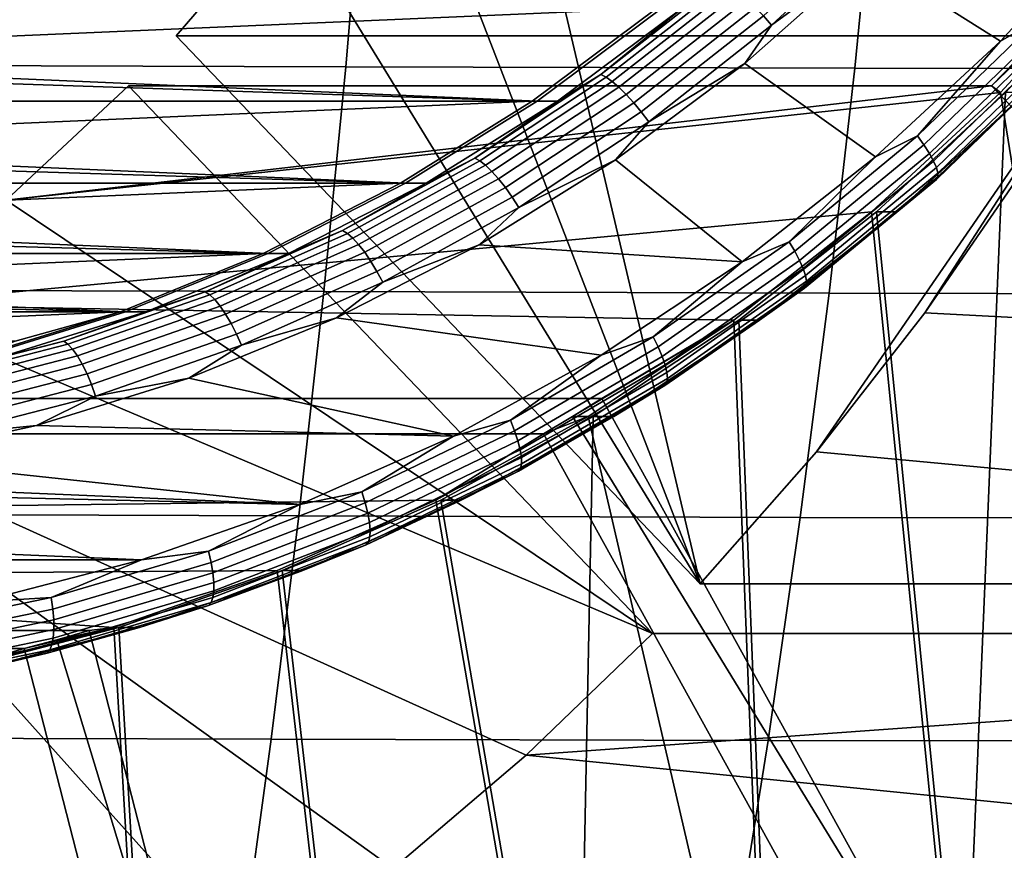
# Model space of a CAD drawing. Header units: metres. Extents: x -25 to 132, y -25 to 25.
# Tile 215 of 256: x 119.26 to 122.05, y -6.73 to -4.37. Entities that reach past the tile are written whole.
import ezdxf

# ---------------------------------------------------------------- set-up
doc = ezdxf.new("R2010")
doc.units = ezdxf.units.M
doc.layers.add('solid_12_061_071_XXX', color=7, linetype='CONTINUOUS')

msp = doc.modelspace()

# ---------------------------------------------------------------- linework, layer by layer
at = {"layer": 'solid_12_061_071_XXX'}
for points in [[(120.550072, -3.261209, 87.253181), (121.188385, -5.974639, 87.448334), (120.295563, -3.66944, 87.175369)], [(120.550072, -3.261209, 87.253181), (122.372246, -4.36131, 87.81028), (121.518341, -5.599718, 87.54921), (121.188385, -5.974639, 87.448334)], [(120.295563, -3.66944, 87.175369), (121.188385, -5.974639, 87.448334), (120.011826, -4.056105, 87.088631)], [(120.236458, -3.865653, 101.112419), (118.785088, -3.861307, 100.816978), (118.739754, -4.501679, 100.782814), (120.182266, -4.5063, 101.078171)], [(120.182266, -4.5063, 101.078171), (121.627243, -4.510849, 101.362732), (121.690247, -3.869937, 101.396828), (120.236458, -3.865653, 101.112419)], [(123.146492, -3.872617, 101.67025), (121.690247, -3.869937, 101.396828), (121.627243, -4.510849, 101.362732), (123.074783, -4.513531, 101.636581)], [(122.041229, -4.433826, 78.316963), (121.658798, -4.192268, 78.200043), (121.977402, -3.858857, 78.297447), (122.369331, -4.076361, 78.417274)], [(120.011826, -4.056105, 87.088631), (121.188385, -5.974639, 87.448334), (119.700584, -4.41886, 86.993469)], [(120.011826, -4.056105, 87.088631), (119.700584, -4.41886, 86.993469), (122.151169, -4.41886, 78.977989), (122.379913, -4.210846, 78.88903)], [(121.368065, -4.362237, 78.123787), (121.692703, -4.061497, 78.22303), (121.717674, -4.085807, 78.221222), (121.391098, -4.388347, 78.121376)], [(122.146706, -4.373094, 78.352348), (122.041229, -4.433826, 78.316963), (122.369331, -4.076361, 78.417274)], [(121.658798, -4.192268, 78.200043), (121.391098, -4.388347, 78.121376), (121.717674, -4.085807, 78.221222)], [(121.658798, -4.192268, 78.200043), (121.314941, -4.497013, 78.094917), (121.391098, -4.388347, 78.121376)], [(121.68663, -4.762555, 78.208557), (121.314941, -4.497013, 78.094917), (121.658798, -4.192268, 78.200043), (122.041229, -4.433826, 78.316963)], [(122.055222, -4.579625, 78.739517), (122.393967, -4.210846, 78.843086), (122.454536, -7.064354, 78.861603), (121.936821, -7.404517, 78.703323)], [(122.015923, -4.560282, 78.936646), (122.041176, -4.579625, 78.785461), (122.379913, -4.210846, 78.88903)], [(122.084076, -4.490128, 78.957481), (122.015923, -4.560282, 78.936646), (122.379913, -4.210846, 78.88903)], [(122.041176, -4.579625, 78.785461), (122.440491, -7.064354, 78.907547), (122.379913, -4.210846, 78.88903)], [(120.711349, -4.604412, 78.378891), (118.330185, -4.524403, 86.574493), (118.671326, -4.255795, 86.678795), (121.065155, -4.340258, 78.487061)], [(120.906647, -4.528877, 78.143158), (121.245453, -4.262648, 78.246742), (121.26075, -4.269615, 78.216164), (120.921387, -4.536279, 78.112411)], [(121.137657, -4.340273, 78.249855), (121.245453, -4.262648, 78.246742), (120.906647, -4.528877, 78.143158)], [(120.921387, -4.536279, 78.112411), (121.26075, -4.269615, 78.216164), (121.2789, -4.281015, 78.188622), (120.938637, -4.548391, 78.084595)], [(120.938637, -4.548391, 78.084595), (121.2789, -4.281015, 78.188622), (121.299355, -4.296503, 78.16497), (120.957855, -4.564846, 78.060562)], [(120.957855, -4.564846, 78.060562), (121.299355, -4.296503, 78.16497), (121.321487, -4.315605, 78.14592), (120.97847, -4.585141, 78.041046)], [(120.97847, -4.585141, 78.041046), (121.321487, -4.315605, 78.14592), (121.344627, -4.337741, 78.13205), (120.999855, -4.60866, 78.026642)], [(121.065155, -4.340258, 78.487061), (114.603996, -4.340258, 76.511688), (114.957802, -4.604412, 76.619858)], [(120.725395, -4.604412, 78.332947), (114.971848, -4.604412, 76.573914), (114.618042, -4.340258, 76.465744)], [(121.079201, -4.340258, 78.441116), (120.725395, -4.604412, 78.332947), (114.618042, -4.340258, 76.465744)], [(121.065155, -4.340258, 78.487061), (114.957802, -4.604412, 76.619858), (120.711349, -4.604412, 78.378891)], [(120.725395, -4.604412, 78.332947), (121.079201, -4.340258, 78.441116), (121.137657, -4.340273, 78.249855), (120.783867, -4.604415, 78.141685)], [(120.783867, -4.604415, 78.141685), (121.137657, -4.340273, 78.249855), (120.906647, -4.528877, 78.143158)], [(120.999855, -4.60866, 78.026642), (121.344627, -4.337741, 78.13205), (121.368065, -4.362237, 78.123787), (121.021347, -4.634686, 78.017784)], [(121.021347, -4.634686, 78.017784), (121.368065, -4.362237, 78.123787), (121.391098, -4.388347, 78.121376), (121.042297, -4.662426, 78.01474)], [(121.314941, -4.497013, 78.094917), (121.042297, -4.662426, 78.01474), (121.391098, -4.388347, 78.121376)], [(121.518341, -5.599718, 87.54921), (122.372246, -4.36131, 87.81028), (121.826347, -5.204911, 87.643379)], [(122.146706, -4.373094, 78.352348), (121.805695, -4.702723, 78.248085), (122.041229, -4.433826, 78.316963)], [(122.166878, -4.396936, 78.36792), (121.824005, -4.728362, 78.263092), (121.805695, -4.702723, 78.248085), (122.146706, -4.373094, 78.352348)], [(121.826347, -5.204911, 87.643379), (122.372246, -4.36131, 87.81028), (122.11132, -4.791619, 87.730507)], [(122.183968, -4.419311, 78.388535), (121.839355, -4.752422, 78.283173), (121.824005, -4.728362, 78.263092), (122.166878, -4.396936, 78.36792)], [(122.151169, -4.41886, 78.977989), (119.700584, -4.41886, 86.993469), (121.188385, -5.974639, 87.448334), (123.638962, -5.974639, 79.432854)], [(121.805695, -4.702723, 78.248085), (121.68663, -4.762555, 78.208557), (122.041229, -4.433826, 78.316963)], [(122.197464, -4.439535, 78.413567), (121.851273, -4.774171, 78.307724), (121.839355, -4.752422, 78.283173), (122.183968, -4.419311, 78.388535)], [(122.206947, -4.456994, 78.442253), (121.859398, -4.792946, 78.335999), (121.851273, -4.774171, 78.307724), (122.197464, -4.439535, 78.413567)], [(122.212135, -4.471157, 78.473724), (121.86348, -4.808177, 78.367126), (121.859398, -4.792946, 78.335999), (122.206947, -4.456994, 78.442253)], [(122.212868, -4.481591, 78.507019), (121.863403, -4.819397, 78.400169), (121.86348, -4.808177, 78.367126), (122.212135, -4.471157, 78.473724)], [(121.314941, -4.497013, 78.094917), (120.948219, -4.770981, 77.982796), (121.042297, -4.662426, 78.01474)], [(121.307877, -5.060366, 78.092758), (120.948219, -4.770981, 77.982796), (121.314941, -4.497013, 78.094917), (121.68663, -4.762555, 78.208557)], [(122.209129, -4.487979, 78.541115), (121.859161, -4.826267, 78.43412), (121.863403, -4.819397, 78.400169), (122.212868, -4.481591, 78.507019)], [(122.113686, -4.579636, 78.548256), (121.859161, -4.826267, 78.43412), (122.209129, -4.487979, 78.541115)], [(122.084076, -4.490128, 78.957481), (123.638962, -5.974639, 79.432854), (123.503723, -6.11606, 79.39151), (122.015923, -4.560282, 78.936646)], [(120.337883, -4.837116, 78.264717), (117.969376, -4.763157, 86.464188), (118.330185, -4.524403, 86.574493), (120.711349, -4.604412, 78.378891)], [(120.182266, -4.5063, 101.078171), (118.739754, -4.501679, 100.782814), (118.687569, -5.140466, 100.743469), (120.119865, -5.145149, 101.038734)], [(120.119865, -5.145149, 101.038734), (121.554695, -5.149752, 101.323479), (121.627243, -4.510849, 101.362732), (120.182266, -4.5063, 101.078171)], [(123.074783, -4.513531, 101.636581), (121.627243, -4.510849, 101.362732), (121.554695, -5.149752, 101.323479), (122.99221, -5.152234, 101.597816)], [(120.548447, -4.765735, 78.033653), (120.906647, -4.528877, 78.143158), (120.921387, -4.536279, 78.112411), (120.562607, -4.773523, 78.002716)], [(120.783867, -4.604415, 78.141685), (120.906647, -4.528877, 78.143158), (120.548447, -4.765735, 78.033653)], [(120.562607, -4.773523, 78.002716), (120.921387, -4.536279, 78.112411), (120.938637, -4.548391, 78.084595), (120.578896, -4.786269, 77.974609)], [(120.578896, -4.786269, 77.974609), (120.938637, -4.548391, 78.084595), (120.957855, -4.564846, 78.060562), (120.596817, -4.803584, 77.95018)], [(118.848694, -5.182423, 86.733025), (121.675133, -4.918732, 78.673553), (122.041176, -4.579625, 78.785461), (119.218468, -4.885725, 86.846069)], [(119.565346, -4.560282, 86.952126), (121.053146, -6.11606, 87.40699), (119.218468, -4.885725, 86.846069)], [(122.015923, -4.560282, 78.936646), (119.218468, -4.885725, 86.846069), (122.041176, -4.579625, 78.785461)], [(122.015923, -4.560282, 78.936646), (119.565346, -4.560282, 86.952126), (119.218468, -4.885725, 86.846069)], [(119.565346, -4.560282, 86.952126), (122.015923, -4.560282, 78.936646), (123.503723, -6.11606, 79.39151), (121.053146, -6.11606, 87.40699)], [(120.596817, -4.803584, 77.95018), (120.957855, -4.564846, 78.060562), (120.97847, -4.585141, 78.041046), (120.615829, -4.824941, 77.930176)], [(121.675133, -4.918732, 78.673553), (121.922775, -7.404517, 78.749268), (122.440491, -7.064354, 78.907547), (122.041176, -4.579625, 78.785461)], [(122.055222, -4.579625, 78.739517), (121.689178, -4.918732, 78.627609), (121.747643, -4.918742, 78.436348), (122.113686, -4.579636, 78.548256)], [(121.689178, -4.918732, 78.627609), (122.055222, -4.579625, 78.739517), (121.936821, -7.404517, 78.703323)], [(122.113686, -4.579636, 78.548256), (121.747643, -4.918742, 78.436348), (121.859161, -4.826267, 78.43412)], [(120.711349, -4.604412, 78.378891), (114.957802, -4.604412, 76.619858), (115.331268, -4.837116, 76.734039)], [(120.351929, -4.837116, 78.218773), (115.345314, -4.837116, 76.688095), (114.971848, -4.604412, 76.573914)], [(120.725395, -4.604412, 78.332947), (120.351929, -4.837116, 78.218773), (114.971848, -4.604412, 76.573914)], [(120.711349, -4.604412, 78.378891), (115.331268, -4.837116, 76.734039), (120.337883, -4.837116, 78.264717)], [(120.351929, -4.837116, 78.218773), (120.725395, -4.604412, 78.332947), (120.783867, -4.604415, 78.141685), (120.410423, -4.837106, 78.027519)], [(120.410423, -4.837106, 78.027519), (120.783867, -4.604415, 78.141685), (120.548447, -4.765735, 78.033653)], [(120.615829, -4.824941, 77.930176), (120.97847, -4.585141, 78.041046), (120.999855, -4.60866, 78.026642), (120.635353, -4.84969, 77.915199)], [(120.635353, -4.84969, 77.915199), (120.999855, -4.60866, 78.026642), (121.021347, -4.634686, 78.017784), (120.654785, -4.877077, 77.905708)], [(120.654785, -4.877077, 77.905708), (121.021347, -4.634686, 78.017784), (121.042297, -4.662426, 78.01474), (120.673546, -4.906268, 77.902)], [(120.948219, -4.770981, 77.982796), (120.673546, -4.906268, 77.902), (121.042297, -4.662426, 78.01474)], [(121.805695, -4.702723, 78.248085), (121.44101, -5.003356, 78.136589), (121.68663, -4.762555, 78.208557)], [(121.824005, -4.728362, 78.263092), (121.457329, -5.030635, 78.150986), (121.44101, -5.003356, 78.136589), (121.805695, -4.702723, 78.248085)], [(121.839355, -4.752422, 78.283173), (121.47081, -5.056234, 78.170502), (121.457329, -5.030635, 78.150986), (121.824005, -4.728362, 78.263092)], [(121.851273, -4.774171, 78.307724), (121.481041, -5.079373, 78.194534), (121.47081, -5.056234, 78.170502), (121.839355, -4.752422, 78.283173)], [(119.947372, -5.036749, 78.145325), (117.591248, -4.970515, 86.348579), (117.969376, -4.763157, 86.464188), (120.337883, -4.837116, 78.264717)], [(120.173195, -4.971684, 77.918922), (120.548447, -4.765735, 78.033653), (120.562607, -4.773523, 78.002716), (120.186737, -4.97981, 77.887802)], [(120.410423, -4.837106, 78.027519), (120.548447, -4.765735, 78.033653), (120.173195, -4.971684, 77.918922)], [(120.186737, -4.97981, 77.887802), (120.562607, -4.773523, 78.002716), (120.578896, -4.786269, 77.974609), (120.202019, -4.993106, 77.85939)], [(120.948219, -4.770981, 77.982796), (120.561066, -5.012356, 77.864433), (120.673546, -4.906268, 77.902)], [(121.307877, -5.060366, 78.092758), (120.561066, -5.012356, 77.864433), (120.948219, -4.770981, 77.982796)], [(121.44101, -5.003356, 78.136589), (121.307877, -5.060366, 78.092758), (121.68663, -4.762555, 78.208557)], [(121.859398, -4.792946, 78.335999), (121.487717, -5.099349, 78.222359), (121.481041, -5.079373, 78.194534), (121.851273, -4.774171, 78.307724)], [(120.202019, -4.993106, 77.85939), (120.578896, -4.786269, 77.974609), (120.596817, -4.803584, 77.95018), (120.218582, -5.01117, 77.834541)], [(120.218582, -5.01117, 77.834541), (120.596817, -4.803584, 77.95018), (120.615829, -4.824941, 77.930176), (120.235909, -5.03345, 77.814026)], [(121.86348, -4.808177, 78.367126), (121.490616, -5.115552, 78.253128), (121.487717, -5.099349, 78.222359), (121.859398, -4.792946, 78.335999)], [(121.863403, -4.819397, 78.400169), (121.489662, -5.127491, 78.285912), (121.490616, -5.115552, 78.253128), (121.86348, -4.808177, 78.367126)], [(124.227135, -5.330844, 79.453781), (121.826347, -5.204911, 87.643379), (122.11132, -4.791619, 87.730507), (124.590248, -4.816365, 79.564796)], [(120.235909, -5.03345, 77.814026), (120.615829, -4.824941, 77.930176), (120.635353, -4.84969, 77.915199), (120.253479, -5.059268, 77.798454)], [(121.859161, -4.826267, 78.43412), (121.484886, -5.1348, 78.319695), (121.489662, -5.127491, 78.285912), (121.863403, -4.819397, 78.400169)], [(121.747643, -4.918742, 78.436348), (121.484886, -5.1348, 78.319695), (121.859161, -4.826267, 78.43412)], [(120.337883, -4.837116, 78.264717), (115.331268, -4.837116, 76.734039), (115.721779, -5.036749, 76.853432)], [(119.961418, -5.036749, 78.09938), (115.735825, -5.036749, 76.807487), (115.345314, -4.837116, 76.688095)], [(120.351929, -4.837116, 78.218773), (119.961418, -5.036749, 78.09938), (115.345314, -4.837116, 76.688095)], [(120.337883, -4.837116, 78.264717), (115.721779, -5.036749, 76.853432), (119.947372, -5.036749, 78.145325)], [(119.961418, -5.036749, 78.09938), (120.351929, -4.837116, 78.218773), (120.410423, -4.837106, 78.027519), (120.019882, -5.036753, 77.908119)], [(120.019882, -5.036753, 77.908119), (120.410423, -4.837106, 78.027519), (120.173195, -4.971684, 77.918922)], [(120.253479, -5.059268, 77.798454), (120.635353, -4.84969, 77.915199), (120.654785, -4.877077, 77.905708), (120.27076, -5.087838, 77.7883)], [(119.218468, -4.885725, 86.846069), (121.053146, -6.11606, 87.40699), (118.848694, -5.182423, 86.733025)], [(120.27076, -5.087838, 77.7883), (120.654785, -4.877077, 77.905708), (120.673546, -4.906268, 77.902), (120.287216, -5.118291, 77.78389)], [(118.848694, -5.182423, 86.733025), (121.284149, -5.225958, 78.554016), (121.675133, -4.918732, 78.673553)], [(120.561066, -5.012356, 77.864433), (120.287216, -5.118291, 77.78389), (120.673546, -4.906268, 77.902)], [(121.284149, -5.225958, 78.554016), (121.382202, -7.703272, 78.584), (121.922775, -7.404517, 78.749268), (121.675133, -4.918732, 78.673553)], [(121.689178, -4.918732, 78.627609), (121.298195, -5.225958, 78.508072), (121.356689, -5.225947, 78.316818), (121.747643, -4.918742, 78.436348)], [(121.298195, -5.225958, 78.508072), (121.689178, -4.918732, 78.627609), (121.936821, -7.404517, 78.703323), (121.396248, -7.703272, 78.538055)], [(121.747643, -4.918742, 78.436348), (121.356689, -5.225947, 78.316818), (121.484886, -5.1348, 78.319695)], [(119.542404, -5.201988, 78.021515), (117.198242, -5.145135, 86.228424), (117.591248, -4.970515, 86.348579), (119.947372, -5.036749, 78.145325)], [(119.783302, -5.145391, 77.799721), (120.173195, -4.971684, 77.918922), (120.186737, -4.97981, 77.887802), (119.796211, -5.1538, 77.76841)], [(120.019882, -5.036753, 77.908119), (120.173195, -4.971684, 77.918922), (119.783302, -5.145391, 77.799721)], [(119.796211, -5.1538, 77.76841), (120.186737, -4.97981, 77.887802), (120.202019, -4.993106, 77.85939), (119.810455, -5.167562, 77.739677)], [(119.810455, -5.167562, 77.739677), (120.202019, -4.993106, 77.85939), (120.218582, -5.01117, 77.834541), (119.825592, -5.186256, 77.714394)], [(121.44101, -5.003356, 78.136589), (121.054886, -5.273144, 78.018539), (121.307877, -5.060366, 78.092758)], [(121.457329, -5.030635, 78.150986), (121.069099, -5.301893, 78.032295), (121.054886, -5.273144, 78.018539), (121.44101, -5.003356, 78.136589)], [(119.825592, -5.186256, 77.714394), (120.218582, -5.01117, 77.834541), (120.235909, -5.03345, 77.814026), (119.841179, -5.209314, 77.693344)], [(120.561066, -5.012356, 77.864433), (120.156143, -5.219466, 77.740639), (120.287216, -5.118291, 77.78389)], [(120.907471, -5.325294, 77.970337), (120.156143, -5.219466, 77.740639), (120.561066, -5.012356, 77.864433), (121.307877, -5.060366, 78.092758)], [(121.47081, -5.056234, 78.170502), (121.080612, -5.328872, 78.051201), (121.069099, -5.301893, 78.032295), (121.457329, -5.030635, 78.150986)], [(119.947372, -5.036749, 78.145325), (115.721779, -5.036749, 76.853432), (116.126747, -5.201988, 76.977242)], [(119.55645, -5.201988, 77.975571), (116.140793, -5.201988, 76.931297), (115.735825, -5.036749, 76.807487)], [(119.961418, -5.036749, 78.09938), (119.55645, -5.201988, 77.975571), (115.735825, -5.036749, 76.807487)], [(119.947372, -5.036749, 78.145325), (116.126747, -5.201988, 76.977242), (119.542404, -5.201988, 78.021515)], [(119.55645, -5.201988, 77.975571), (119.961418, -5.036749, 78.09938), (120.019882, -5.036753, 77.908119), (119.614906, -5.201995, 77.784302)], [(119.614906, -5.201995, 77.784302), (120.019882, -5.036753, 77.908119), (119.783302, -5.145391, 77.799721)], [(119.841179, -5.209314, 77.693344), (120.235909, -5.03345, 77.814026), (120.253479, -5.059268, 77.798454), (119.85672, -5.236034, 77.677147)], [(119.85672, -5.236034, 77.677147), (120.253479, -5.059268, 77.798454), (120.27076, -5.087838, 77.7883), (119.871758, -5.265603, 77.666313)], [(121.481041, -5.079373, 78.194534), (121.089058, -5.353259, 78.074692), (121.080612, -5.328872, 78.051201), (121.47081, -5.056234, 78.170502)], [(119.871758, -5.265603, 77.666313), (120.27076, -5.087838, 77.7883), (120.287216, -5.118291, 77.78389), (119.885834, -5.29712, 77.661171)], [(121.054886, -5.273144, 78.018539), (120.907471, -5.325294, 77.970337), (121.307877, -5.060366, 78.092758)], [(121.487717, -5.099349, 78.222359), (121.094185, -5.374311, 78.102043), (121.089058, -5.353259, 78.074692), (121.481041, -5.079373, 78.194534)], [(121.489662, -5.127491, 78.285912), (121.093964, -5.403971, 78.164932), (121.095833, -5.391389, 78.132431), (121.490616, -5.115552, 78.253128)], [(121.490616, -5.115552, 78.253128), (121.095833, -5.391389, 78.132431), (121.094185, -5.374311, 78.102043), (121.487717, -5.099349, 78.222359)], [(120.119865, -5.145149, 101.038734), (118.687569, -5.140466, 100.743469), (118.628563, -5.777413, 100.698975), (120.049309, -5.781913, 100.994133)], [(120.156143, -5.219466, 77.740639), (119.885834, -5.29712, 77.661171), (120.287216, -5.118291, 77.78389)], [(121.484886, -5.1348, 78.319695), (121.088623, -5.411674, 78.198547), (121.093964, -5.403971, 78.164932), (121.489662, -5.127491, 78.285912)], [(121.356689, -5.225947, 78.316818), (121.088623, -5.411674, 78.198547), (121.484886, -5.1348, 78.319695)], [(119.542404, -5.201988, 78.021515), (119.243599, -5.285832, 78.089058), (116.793022, -5.285832, 86.104538), (117.198242, -5.145135, 86.228424)], [(119.38131, -5.285728, 77.676819), (119.783302, -5.145391, 77.799721), (119.796211, -5.1538, 77.76841), (119.393562, -5.294366, 77.645309)], [(119.614906, -5.201995, 77.784302), (119.783302, -5.145391, 77.799721), (119.38131, -5.285728, 77.676819)], [(119.393562, -5.294366, 77.645309), (119.796211, -5.1538, 77.76841), (119.810455, -5.167562, 77.739677), (119.406731, -5.308503, 77.616241)], [(119.406731, -5.308503, 77.616241), (119.810455, -5.167562, 77.739677), (119.825592, -5.186256, 77.714394), (119.42041, -5.327707, 77.590515)], [(120.049309, -5.781913, 100.994133), (121.472656, -5.786331, 101.279091), (121.554695, -5.149752, 101.323479), (120.119865, -5.145149, 101.038734)], [(122.99221, -5.152234, 101.597816), (121.554695, -5.149752, 101.323479), (121.472656, -5.786331, 101.279091), (122.898827, -5.78838, 101.553978)], [(118.848694, -5.182423, 86.733025), (121.053146, -6.11606, 87.40699), (120.694603, -6.461088, 87.297371), (118.458275, -5.448579, 86.613655)], [(118.848694, -5.182423, 86.733025), (118.458275, -5.448579, 86.613655), (120.908859, -5.448579, 78.598175), (121.284149, -5.225958, 78.554016)], [(119.42041, -5.327707, 77.590515), (119.825592, -5.186256, 77.714394), (119.841179, -5.209314, 77.693344), (119.434189, -5.351394, 77.568909)], [(119.542404, -5.201988, 78.021515), (116.126747, -5.201988, 76.977242), (116.543411, -5.331703, 77.10463)], [(119.55645, -5.201988, 77.975571), (119.139778, -5.331703, 77.848183), (116.140793, -5.201988, 76.931297)], [(119.542404, -5.201988, 78.021515), (116.543411, -5.331703, 77.10463), (119.125732, -5.331703, 77.894127)], [(119.542404, -5.201988, 78.021515), (119.125732, -5.331703, 77.894127), (119.243599, -5.285832, 78.089058)], [(119.139778, -5.331703, 77.848183), (119.55645, -5.201988, 77.975571), (119.614906, -5.201995, 77.784302), (119.198273, -5.331701, 77.656921)], [(119.198273, -5.331701, 77.656921), (119.614906, -5.201995, 77.784302), (119.38131, -5.285728, 77.676819)], [(119.434189, -5.351394, 77.568909), (119.841179, -5.209314, 77.693344), (119.85672, -5.236034, 77.677147), (119.447647, -5.378843, 77.552086)], [(120.156143, -5.219466, 77.740639), (119.736282, -5.390872, 77.612274), (119.885834, -5.29712, 77.661171)], [(120.487968, -5.555653, 77.842087), (119.736282, -5.390872, 77.612274), (120.156143, -5.219466, 77.740639), (120.907471, -5.325294, 77.970337)], [(120.826416, -5.499261, 78.572975), (120.870842, -5.499261, 78.427658), (121.284149, -5.225958, 78.554016)], [(120.908859, -5.448579, 78.598175), (120.826416, -5.499261, 78.572975), (121.284149, -5.225958, 78.554016)], [(120.884888, -5.499261, 78.381714), (121.298195, -5.225958, 78.508072), (121.396248, -7.703272, 78.538055), (120.835785, -7.958972, 78.366699)], [(120.870842, -5.499261, 78.427658), (121.382202, -7.703272, 78.584), (121.284149, -5.225958, 78.554016)], [(121.298195, -5.225958, 78.508072), (120.884888, -5.499261, 78.381714), (120.943359, -5.499261, 78.190453), (121.356689, -5.225947, 78.316818)], [(121.356689, -5.225947, 78.316818), (120.943359, -5.499261, 78.190453), (121.088623, -5.411674, 78.198547)], [(123.828285, -5.815495, 79.331841), (121.518341, -5.599718, 87.54921), (121.826347, -5.204911, 87.643379), (124.227135, -5.330844, 79.453781)], [(119.447647, -5.378843, 77.552086), (119.85672, -5.236034, 77.677147), (119.871758, -5.265603, 77.666313), (119.460381, -5.409218, 77.540543)], [(119.460381, -5.409218, 77.540543), (119.871758, -5.265603, 77.666313), (119.885834, -5.29712, 77.661171), (119.471985, -5.441595, 77.534645)], [(121.054886, -5.273144, 78.018539), (120.649712, -5.51042, 77.894669), (120.907471, -5.325294, 77.970337)], [(121.069099, -5.301893, 78.032295), (120.66172, -5.540463, 77.907745), (120.649712, -5.51042, 77.894669), (121.054886, -5.273144, 78.018539)], [(118.969826, -5.391784, 77.551018), (119.38131, -5.285728, 77.676819), (119.393562, -5.294366, 77.645309), (118.9814, -5.400596, 77.519295)], [(119.198273, -5.331701, 77.656921), (119.38131, -5.285728, 77.676819), (118.969826, -5.391784, 77.551018)], [(118.9814, -5.400596, 77.519295), (119.393562, -5.294366, 77.645309), (119.406731, -5.308503, 77.616241), (118.993469, -5.415017, 77.489899)], [(118.993469, -5.415017, 77.489899), (119.406731, -5.308503, 77.616241), (119.42041, -5.327707, 77.590515), (119.005653, -5.434606, 77.463715)], [(119.736282, -5.390872, 77.612274), (119.471985, -5.441595, 77.534645), (119.885834, -5.29712, 77.661171)], [(121.080612, -5.328872, 78.051201), (120.67115, -5.568656, 77.926018), (120.66172, -5.540463, 77.907745), (121.069099, -5.301893, 78.032295)], [(119.005653, -5.434606, 77.463715), (119.42041, -5.327707, 77.590515), (119.434189, -5.351394, 77.568909), (119.017593, -5.458769, 77.441544)], [(120.649712, -5.51042, 77.894669), (120.487968, -5.555653, 77.842087), (120.907471, -5.325294, 77.970337)], [(121.089058, -5.353259, 78.074692), (120.677727, -5.594141, 77.948936), (120.67115, -5.568656, 77.926018), (121.080612, -5.328872, 78.051201)], [(119.017593, -5.458769, 77.441544), (119.434189, -5.351394, 77.568909), (119.447647, -5.378843, 77.552086), (119.028915, -5.486768, 77.424065)], [(121.094185, -5.374311, 78.102043), (120.681236, -5.61614, 77.975792), (120.677727, -5.594141, 77.948936), (121.089058, -5.353259, 78.074692)], [(119.028915, -5.486768, 77.424065), (119.447647, -5.378843, 77.552086), (119.460381, -5.409218, 77.540543), (119.039276, -5.517753, 77.411804)], [(119.736282, -5.390872, 77.612274), (119.304344, -5.52541, 77.480217), (119.471985, -5.441595, 77.534645)], [(120.487968, -5.555653, 77.842087), (119.304344, -5.52541, 77.480217), (119.736282, -5.390872, 77.612274)], [(121.093964, -5.403971, 78.164932), (120.678734, -5.647134, 78.037987), (120.681572, -5.633986, 78.005783), (121.095833, -5.391389, 78.132431)], [(121.095833, -5.391389, 78.132431), (120.681572, -5.633986, 78.005783), (120.681236, -5.61614, 77.975792), (121.094185, -5.374311, 78.102043)], [(119.039276, -5.517753, 77.411804), (119.460381, -5.409218, 77.540543), (119.471985, -5.441595, 77.534645), (119.048363, -5.550779, 77.405128)], [(121.088623, -5.411674, 78.198547), (120.672806, -5.655184, 78.071419), (120.678734, -5.647134, 78.037987), (121.093964, -5.403971, 78.164932)], [(120.943359, -5.499261, 78.190453), (120.672806, -5.655184, 78.071419), (121.088623, -5.411674, 78.198547)], [(118.458275, -5.448579, 86.613655), (120.694603, -6.461088, 87.297371), (120.317047, -6.783171, 87.181946)], [(118.458275, -5.448579, 86.613655), (120.317047, -6.783171, 87.181946), (119.921814, -7.081164, 87.061104)], [(118.458275, -5.448579, 86.613655), (119.921814, -7.081164, 87.061104), (119.510307, -7.354011, 86.935295)], [(120.908859, -5.448579, 78.598175), (118.458275, -5.448579, 86.613655), (119.510307, -7.354011, 86.935295), (121.960892, -7.354011, 78.919815)], [(119.304344, -5.52541, 77.480217), (119.048363, -5.550779, 77.405128), (119.471985, -5.441595, 77.534645)], [(120.908859, -5.448579, 78.598175), (121.960892, -7.354011, 78.919815), (120.826416, -5.499261, 78.572975)], [(120.437843, -5.7369, 78.295273), (120.821739, -7.958972, 78.412643), (121.382202, -7.703272, 78.584), (120.870842, -5.499261, 78.427658)], [(120.743217, -5.548579, 78.547539), (120.437843, -5.7369, 78.295273), (120.870842, -5.499261, 78.427658)], [(120.884888, -5.499261, 78.381714), (120.451889, -5.7369, 78.249329), (120.510345, -5.73691, 78.058067), (120.943359, -5.499261, 78.190453)], [(120.451889, -5.7369, 78.249329), (120.884888, -5.499261, 78.381714), (120.835785, -7.958972, 78.366699)], [(120.943359, -5.499261, 78.190453), (120.510345, -5.73691, 78.058067), (120.672806, -5.655184, 78.071419)], [(120.826416, -5.499261, 78.572975), (121.960892, -7.354011, 78.919815), (121.79525, -7.454011, 78.869179), (120.743217, -5.548579, 78.547539)], [(120.826416, -5.499261, 78.572975), (120.743217, -5.548579, 78.547539), (120.870842, -5.499261, 78.427658)], [(119.304344, -5.52541, 77.480217), (118.86319, -5.622183, 77.345337), (119.048363, -5.550779, 77.405128)], [(120.052048, -5.74997, 77.708809), (118.86319, -5.622183, 77.345337), (119.304344, -5.52541, 77.480217), (120.487968, -5.555653, 77.842087)], [(120.649712, -5.51042, 77.894669), (120.227982, -5.713723, 77.765732), (120.487968, -5.555653, 77.842087)], [(120.66172, -5.540463, 77.907745), (120.237694, -5.744874, 77.778107), (120.227982, -5.713723, 77.765732), (120.649712, -5.51042, 77.894669)], [(118.292641, -5.548579, 86.563019), (119.344673, -7.454011, 86.884659), (117.877022, -5.769053, 86.435951)], [(118.292641, -5.548579, 86.563019), (117.877022, -5.769053, 86.435951), (120.437843, -5.7369, 78.295273), (120.743217, -5.548579, 78.547539)], [(118.292641, -5.548579, 86.563019), (120.743217, -5.548579, 78.547539), (121.79525, -7.454011, 78.869179), (119.344673, -7.454011, 86.884659)], [(120.227982, -5.713723, 77.765732), (120.052048, -5.74997, 77.708809), (120.487968, -5.555653, 77.842087)], [(120.67115, -5.568656, 77.926018), (120.244972, -5.774107, 77.795723), (120.237694, -5.744874, 77.778107), (120.66172, -5.540463, 77.907745)], [(120.677727, -5.594141, 77.948936), (120.249588, -5.800532, 77.818039), (120.244972, -5.774107, 77.795723), (120.67115, -5.568656, 77.926018)], [(120.681236, -5.61614, 77.975792), (120.251419, -5.823343, 77.844383), (120.249588, -5.800532, 77.818039), (120.677727, -5.594141, 77.948936)], [(120.681572, -5.633986, 78.005783), (120.250389, -5.841847, 77.873955), (120.251419, -5.823343, 77.844383), (120.681236, -5.61614, 77.975792)], [(123.828285, -5.815495, 79.331841), (123.638962, -5.974639, 79.432854), (121.188385, -5.974639, 87.448334), (121.518341, -5.599718, 87.54921)], [(120.052048, -5.74997, 77.708809), (118.415894, -5.680514, 77.208588), (118.86319, -5.622183, 77.345337)], [(120.678734, -5.647134, 78.037987), (120.246544, -5.855481, 77.905846), (120.250389, -5.841847, 77.873955), (120.681572, -5.633986, 78.005783)], [(120.672806, -5.655184, 78.071419), (120.239998, -5.863828, 77.939095), (120.246544, -5.855481, 77.905846), (120.678734, -5.647134, 78.037987)], [(120.510345, -5.73691, 78.058067), (120.239998, -5.863828, 77.939095), (120.672806, -5.655184, 78.071419)], [(119.602577, -5.906962, 77.571396), (115.879089, -5.74997, 76.433014), (117.965569, -5.7, 77.070908), (120.052048, -5.74997, 77.708809)], [(120.052048, -5.74997, 77.708809), (117.965569, -5.7, 77.070908), (118.415894, -5.680514, 77.208588)], [(120.227982, -5.713723, 77.765732), (119.792297, -5.881799, 77.63253), (120.052048, -5.74997, 77.708809)], [(120.237694, -5.744874, 77.778107), (119.799637, -5.913867, 77.64418), (119.792297, -5.881799, 77.63253), (120.227982, -5.713723, 77.765732)], [(115.879089, -5.74997, 76.433014), (119.602577, -5.906962, 77.571396), (116.328568, -5.906962, 76.570427)], [(117.446419, -5.955565, 86.304306), (119.987915, -5.937356, 78.157715), (120.437843, -5.7369, 78.295273), (117.877022, -5.769053, 86.435951)], [(119.792297, -5.881799, 77.63253), (119.602577, -5.906962, 77.571396), (120.052048, -5.74997, 77.708809)], [(120.244972, -5.774107, 77.795723), (119.80468, -5.943959, 77.66111), (119.799637, -5.913867, 77.64418), (120.237694, -5.744874, 77.778107)], [(119.987915, -5.937356, 78.157715), (120.244591, -8.170155, 78.236191), (120.821739, -7.958972, 78.412643), (120.437843, -5.7369, 78.295273)], [(120.451889, -5.7369, 78.249329), (120.001961, -5.937356, 78.111771), (120.060448, -5.937353, 77.920517), (120.510345, -5.73691, 78.058067)], [(120.001961, -5.937356, 78.111771), (120.451889, -5.7369, 78.249329), (120.835785, -7.958972, 78.366699), (120.258636, -8.170155, 78.190247)], [(120.510345, -5.73691, 78.058067), (120.060448, -5.937353, 77.920517), (120.239998, -5.863828, 77.939095)], [(117.877022, -5.769053, 86.435951), (119.344673, -7.454011, 86.884659), (117.446419, -5.955565, 86.304306)], [(120.049309, -5.781913, 100.994133), (118.628563, -5.777413, 100.698975), (118.562767, -6.412266, 100.649345), (119.970627, -6.416306, 100.944397)], [(120.249588, -5.800532, 77.818039), (119.807289, -5.971161, 77.682816), (119.80468, -5.943959, 77.66111), (120.244972, -5.774107, 77.795723)], [(119.970627, -6.416306, 100.944397), (121.381157, -6.420269, 101.229591), (121.472656, -5.786331, 101.279091), (120.049309, -5.781913, 100.994133)], [(122.898827, -5.78838, 101.553978), (121.472656, -5.786331, 101.279091), (121.381157, -6.420269, 101.229591), (122.794678, -6.421625, 101.505096)], [(120.251419, -5.823343, 77.844383), (119.807373, -5.994644, 77.708633), (119.807289, -5.971161, 77.682816), (120.249588, -5.800532, 77.818039)], [(120.246544, -5.855481, 77.905846), (119.800056, -6.027726, 77.769341), (119.804939, -6.013692, 77.73777), (120.250389, -5.841847, 77.873955)], [(120.250389, -5.841847, 77.873955), (119.804939, -6.013692, 77.73777), (119.807373, -5.994644, 77.708633), (120.251419, -5.823343, 77.844383)], [(120.239998, -5.863828, 77.939095), (119.79287, -6.036319, 77.802391), (119.800056, -6.027726, 77.769341), (120.246544, -5.855481, 77.905846)], [(120.060448, -5.937353, 77.920517), (119.79287, -6.036319, 77.802391), (120.239998, -5.863828, 77.939095)], [(119.792297, -5.881799, 77.63253), (119.345352, -6.013611, 77.495888), (119.602577, -5.906962, 77.571396)], [(119.799637, -5.913867, 77.64418), (119.35025, -6.046398, 77.50679), (119.345352, -6.013611, 77.495888), (119.792297, -5.881799, 77.63253)], [(116.328568, -5.906962, 76.570427), (119.602577, -5.906962, 77.571396), (119.142509, -6.025599, 77.43074)], [(119.345352, -6.013611, 77.495888), (119.142509, -6.025599, 77.43074), (119.602577, -5.906962, 77.571396)], [(119.80468, -5.943959, 77.66111), (119.353012, -6.077165, 77.523018), (119.35025, -6.046398, 77.50679), (119.799637, -5.913867, 77.64418)], [(117.446419, -5.955565, 86.304306), (119.524048, -6.099294, 78.0159), (119.987915, -5.937356, 78.157715)], [(119.807289, -5.971161, 77.682816), (119.353546, -6.104977, 77.54409), (119.353012, -6.077165, 77.523018), (119.80468, -5.943959, 77.66111)], [(119.524048, -6.099294, 78.0159), (119.654022, -8.335628, 78.055634), (120.244591, -8.170155, 78.236191), (119.987915, -5.937356, 78.157715)], [(120.001961, -5.937356, 78.111771), (119.538094, -6.099294, 77.969955), (119.596581, -6.09929, 77.778702), (120.060448, -5.937353, 77.920517)], [(119.538094, -6.099294, 77.969955), (120.001961, -5.937356, 78.111771), (120.258636, -8.170155, 78.190247), (119.668068, -8.335628, 78.009689)], [(120.060448, -5.937353, 77.920517), (119.596581, -6.09929, 77.778702), (119.79287, -6.036319, 77.802391)], [(117.446419, -5.955565, 86.304306), (119.344673, -7.454011, 86.884659), (118.912956, -7.690246, 86.75267), (117.003433, -6.106987, 86.168869)], [(117.446419, -5.955565, 86.304306), (117.003433, -6.106987, 86.168869), (119.45401, -6.106987, 78.153389), (119.524048, -6.099294, 78.0159)], [(119.807373, -5.994644, 77.708633), (119.351852, -6.128985, 77.569359), (119.353546, -6.104977, 77.54409), (119.807289, -5.971161, 77.682816)], [(119.804939, -6.013692, 77.73777), (119.347969, -6.14846, 77.598061), (119.351852, -6.128985, 77.569359), (119.807373, -5.994644, 77.708633)], [(119.345352, -6.013611, 77.495888), (118.889885, -6.108347, 77.356636), (119.142509, -6.025599, 77.43074)], [(119.35025, -6.046398, 77.50679), (118.892303, -6.141651, 77.366776), (118.889885, -6.108347, 77.356636), (119.345352, -6.013611, 77.495888)], [(119.79287, -6.036319, 77.802391), (119.334175, -6.171595, 77.662155), (119.342018, -6.162809, 77.629303), (119.800056, -6.027726, 77.769341)], [(119.596581, -6.09929, 77.778702), (119.334175, -6.171595, 77.662155), (119.79287, -6.036319, 77.802391)], [(119.800056, -6.027726, 77.769341), (119.342018, -6.162809, 77.629303), (119.347969, -6.14846, 77.598061), (119.804939, -6.013692, 77.73777)], [(119.353012, -6.077165, 77.523018), (118.892731, -6.172903, 77.382301), (118.892303, -6.141651, 77.366776), (119.35025, -6.046398, 77.50679)], [(119.353546, -6.104977, 77.54409), (118.891167, -6.201152, 77.402725), (118.892731, -6.172903, 77.382301), (119.353012, -6.077165, 77.523018)], [(119.45401, -6.106987, 78.153389), (117.003433, -6.106987, 86.168869), (117.548004, -8.232219, 86.335358), (119.998581, -8.232219, 78.319878)], [(119.351852, -6.128985, 77.569359), (118.88765, -6.225539, 77.427444), (118.891167, -6.201152, 77.402725), (119.353546, -6.104977, 77.54409)], [(119.049263, -6.221665, 77.870743), (119.053215, -8.4545, 77.871956), (119.654022, -8.335628, 78.055634), (119.524048, -6.099294, 78.0159)], [(119.269264, -6.15875, 78.096909), (119.049263, -6.221665, 77.870743), (119.524048, -6.099294, 78.0159)], [(119.538094, -6.099294, 77.969955), (119.063309, -6.221665, 77.824799), (119.121758, -6.221671, 77.63353), (119.596581, -6.09929, 77.778702)], [(119.063309, -6.221665, 77.824799), (119.538094, -6.099294, 77.969955), (119.668068, -8.335628, 78.009689), (119.067261, -8.4545, 77.826004)], [(119.596581, -6.09929, 77.778702), (119.121758, -6.221671, 77.63353), (119.334175, -6.171595, 77.662155)], [(119.361832, -6.133629, 78.125206), (119.269264, -6.15875, 78.096909), (119.524048, -6.099294, 78.0159)], [(119.45401, -6.106987, 78.153389), (119.361832, -6.133629, 78.125206), (119.524048, -6.099294, 78.0159)], [(119.45401, -6.106987, 78.153389), (119.998581, -8.232219, 78.319878), (119.361832, -6.133629, 78.125206)], [(120.694603, -6.461088, 87.297371), (121.053146, -6.11606, 87.40699), (123.503723, -6.11606, 79.39151), (123.395958, -6.267576, 79.199661)], [(119.342018, -6.162809, 77.629303), (118.875252, -6.259896, 77.486603), (118.882294, -6.245321, 77.455688), (119.347969, -6.14846, 77.598061)], [(119.347969, -6.14846, 77.598061), (118.882294, -6.245321, 77.455688), (118.88765, -6.225539, 77.427444), (119.351852, -6.128985, 77.569359)], [(119.361832, -6.133629, 78.125206), (119.998581, -8.232219, 78.319878), (119.813843, -8.283983, 78.263397), (119.269264, -6.15875, 78.096909)], [(116.818687, -6.15875, 86.112389), (116.362663, -6.259228, 85.972961), (119.049263, -6.221665, 77.870743), (119.269264, -6.15875, 78.096909)], [(116.818687, -6.15875, 86.112389), (119.269264, -6.15875, 78.096909), (119.813843, -8.283983, 78.263397), (117.363258, -8.283983, 86.278877)], [(119.334175, -6.171595, 77.662155), (118.866745, -6.26882, 77.519249), (118.875252, -6.259896, 77.486603), (119.342018, -6.162809, 77.629303)], [(119.121758, -6.221671, 77.63353), (118.866745, -6.26882, 77.519249), (119.334175, -6.171595, 77.662155)], [(123.395958, -6.267576, 79.199661), (122.932487, -6.684651, 79.057968), (120.694603, -6.461088, 87.297371)], [(119.970627, -6.416306, 100.944397), (118.562767, -6.412266, 100.649345), (118.490219, -7.044772, 100.594604), (119.883858, -7.048044, 100.889534)], [(119.883858, -7.048044, 100.889534), (121.280251, -7.051251, 101.175003), (121.381157, -6.420269, 101.229591), (119.970627, -6.416306, 100.944397)], [(122.794678, -6.421625, 101.505096), (121.381157, -6.420269, 101.229591), (121.280251, -7.051251, 101.175003), (122.679817, -7.051624, 101.45118)], [(122.440491, -7.064354, 78.907547), (120.317047, -6.783171, 87.181946), (120.694603, -6.461088, 87.297371), (122.932487, -6.684651, 79.057968)]]:
    msp.add_3dface(points, dxfattribs=at)

doc.saveas('drawing.dxf')
